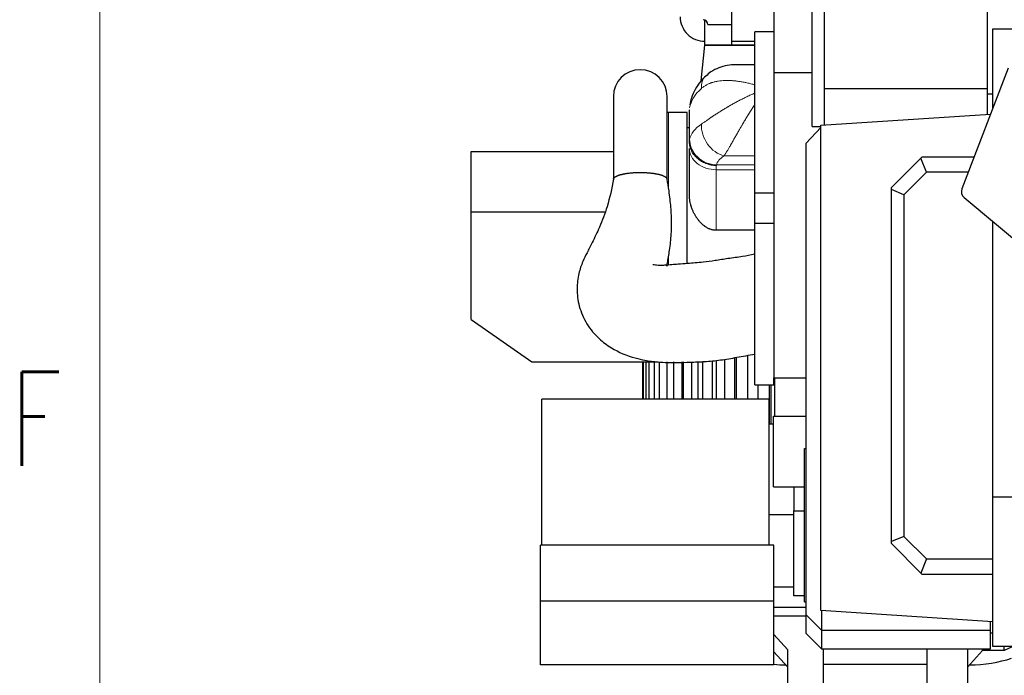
# Model space of a CAD drawing. Header units: inches. Extents: x 0 to 20790, y -12 to 14700.
# Tile 3 of 256: x 71 to 1353, y 4368 to 5222. Entities that reach past the tile are written whole.
import ezdxf

# ---------------------------------------------------------------- set-up
doc = ezdxf.new("R2010")
doc.units = ezdxf.units.IN
doc.layers.add('1', color=7, linetype='Continuous', true_color=0xffffff)
doc.layers.add('210', color=7, linetype='Continuous', true_color=0xffffff)
doc.styles.add('latin_extended', font='simplex.shx')

msp = doc.modelspace()

# ---------------------------------------------------------------- linework, layer by layer
at = {"layer": '1', "color": 2, "linetype": 'Continuous', "lineweight": 25}
for p, q in [((1102.558, 5082.655), (1102.558, 5347.655)), ((1052.558, 5323.248), (1052.558, 5152.964)), ((1118.558, 5132.339), (1118.558, 5297.9)), ((1330.558, 5125.155), (1330.558, 5305.155)), ((997.958, 5193.745), (997.958, 5256.897)), ((962.858, 5188.792), (962.858, 5221.216)), ((966.758, 5215.592), (997.958, 5215.592)), ((1052.558, 5206.155), (1027.558, 5206.155)), ((1052.558, 5206.155), (1027.558, 5206.155)), ((1027.558, 4996.155), (1027.558, 5206.155)), ((1027.558, 4996.155), (1027.558, 5206.155)), ((1337.558, 5106.827), (1337.558, 5210.155)), ((1337.558, 5210.155), (1362.558, 5210.155)), ((997.958, 5193.745), (1027.559, 5193.745)), ((997.958, 5188.792), (997.958, 5193.745)), ((958.096, 5142.413), (962.858, 5188.792)), ((962.858, 5188.792), (997.958, 5188.792)), ((1027.556, 5188.792), (962.858, 5188.792)), ((997.958, 5188.792), (1027.559, 5188.792)), ((1027.558, 5163.155), (1003.207, 5163.155)), ((1027.558, 5163.155), (1003.207, 5163.155)), ((1357.443, 5158.92), (1297.327, 5001.447)), ((1052.558, 5152.964), (1052.558, 4755.155)), ((1052.558, 5152.964), (1102.557, 5152.964)), ((1118.558, 5084.644), (1118.558, 5132.339)), ((1118.558, 5132.339), (1330.558, 5132.339)), ((843.562, 5121.69), (843.562, 5014.682)), ((843.562, 5121.69), (843.562, 5014.682)), ((913.562, 5014.365), (913.562, 5121.69)), ((913.562, 5015.549), (913.562, 5121.69)), ((1330.558, 5098.69), (1330.558, 5125.155)), ((1330.558, 5125.155), (1337.559, 5125.155)), ((942.558, 5064.083), (942.558, 5104.34)), ((942.558, 5064.083), (942.558, 5104.34)), ((939.558, 5101.155), (915.558, 5101.155)), ((939.558, 5101.155), (915.558, 5101.155)), ((939.558, 4903.959), (939.558, 5101.155)), ((939.558, 4903.959), (939.558, 5101.155)), ((1113.558, 5084.312), (1334.548, 5098.956)), ((942.559, 5081.155), (939.558, 5081.155)), ((942.559, 5081.155), (939.558, 5081.155)), ((1113.558, 5081.408), (1094.558, 5061.033)), ((1102.558, 5082.655), (1113.558, 5082.655)), ((1113.558, 4452.155), (1113.558, 5084.312)), ((942.558, 4993.509), (942.558, 5054.217)), ((942.558, 4993.509), (942.558, 5054.217)), ((1094.558, 4446.317), (1094.558, 5061.033)), ((658.558, 4971.417), (658.558, 5050.255)), ((658.558, 5050.255), (843.56, 5050.255)), ((1205.494, 5003.243), (1243.749, 5041.498)), ((1243.749, 5041.498), (1245.494, 5043.243)), ((1251.31, 5023.243), (1243.749, 5041.498)), ((1245.494, 5043.243), (1313.282, 5043.243)), ((1251.31, 5023.243), (1221.817, 4993.751)), ((1305.648, 5023.243), (1251.31, 5023.243)), ((1205.494, 5000.512), (1205.494, 5003.243)), ((1205.494, 4541.936), (1205.494, 5000.512)), ((1221.817, 4993.751), (1205.494, 5000.512)), ((1027.558, 4996.155), (1052.558, 4996.155)), ((1027.558, 4996.155), (1052.558, 4996.155)), ((1027.558, 4956.156), (1027.558, 4996.154)), ((1027.558, 4956.156), (1027.558, 4996.154)), ((1221.817, 4993.751), (1221.817, 4548.697)), ((1300.241, 4990.22), (1411.901, 4896.526)), ((658.558, 4831.255), (658.558, 4971.417)), ((658.558, 4971.417), (832.809, 4971.417)), ((1052.558, 4956.156), (1027.558, 4956.156)), ((1052.558, 4956.156), (1027.558, 4956.156)), ((1027.558, 4746.156), (1027.558, 4956.156)), ((1027.558, 4746.156), (1027.558, 4956.156)), ((1337.558, 4600.155), (1337.558, 4958.902)), ((1027.558, 4947.426), (977.558, 4947.426)), ((1027.558, 4947.426), (977.558, 4947.426)), ((658.558, 4831.255), (737.558, 4776.255)), ((1001.766, 4727.659), (1001.766, 4781.585)), ((1003.405, 4781.853), (1003.405, 4727.659)), ((1018.056, 4784.46), (1018.056, 4727.659)), ((737.558, 4776.255), (899.445, 4776.255)), ((881.417, 4776.256), (881.417, 4727.659)), ((882.746, 4727.659), (882.746, 4776.256)), ((886, 4776.256), (886, 4727.659)), ((890.197, 4727.659), (890.197, 4776.256)), ((896.721, 4776.256), (896.721, 4727.659)), ((903.603, 4727.659), (903.603, 4776.256)), ((913.112, 4776.256), (913.112, 4727.659)), ((922.379, 4727.659), (922.379, 4776.256)), ((932.872, 4776.256), (932.872, 4727.659)), ((934.457, 4776.256), (934.457, 4727.659)), ((945.703, 4727.659), (945.703, 4776.256)), ((953.544, 4776.256), (953.544, 4727.659)), ((957.793, 4776.255), (959.558, 4776.255)), ((959.823, 4776.346), (959.823, 4727.659)), ((972.557, 4727.659), (972.557, 4777.468)), ((977.403, 4777.947), (977.403, 4727.659)), ((988.101, 4779.337), (988.101, 4727.659)), ((1027.558, 4746.156), (1052.558, 4746.156)), ((1027.558, 4746.156), (1052.558, 4746.156)), ((1032.055, 4727.659), (1032.055, 4746.16)), ((1046.722, 4695.158), (1046.722, 4746.16)), ((1048.377, 4746.16), (1048.377, 4695.158)), ((1052.558, 4746.156), (1052.558, 4755.158)), ((1052.558, 4746.156), (1052.558, 4755.158)), ((1052.558, 4755.155), (1094.562, 4755.155)), ((1054.003, 4705.155), (1054.003, 4755.155)), ((750.558, 4537.155), (750.558, 4727.655)), ((1046.558, 4727.655), (750.558, 4727.655)), ((1046.558, 4537.155), (1046.558, 4727.655)), ((1051.858, 4705.155), (1054.005, 4705.155)), ((1051.858, 4613.155), (1051.858, 4705.155)), ((1054.003, 4705.155), (1094.561, 4705.155)), ((1046.557, 4695.155), (1051.858, 4695.155)), ((1092.338, 4663.327), (1094.338, 4663.327)), ((1092.338, 4463.327), (1092.338, 4663.327)), ((1094.558, 4663.327), (1094.338, 4663.327)), ((1094.338, 4663.327), (1094.338, 4562.327)), ((1051.858, 4613.155), (1092.341, 4613.155)), ((1078.558, 4613.155), (1078.558, 4582.155)), ((1337.558, 4405.155), (1337.558, 4600.155)), ((1337.558, 4600.155), (1362.558, 4600.155)), ((1046.557, 4577.155), (1078.558, 4577.155)), ((1078.558, 4471.155), (1078.558, 4582.155)), ((1078.558, 4582.155), (1092.338, 4582.155)), ((1094.338, 4562.327), (1094.558, 4562.327)), ((1221.817, 4548.697), (1205.494, 4541.936)), ((1205.494, 4539.205), (1205.494, 4541.936)), ((1243.749, 4500.95), (1205.494, 4539.205)), ((1221.817, 4548.697), (1251.31, 4519.205)), ((748.558, 4464.327), (748.558, 4537.155)), ((1052.558, 4537.155), (748.558, 4537.155)), ((1052.558, 4464.327), (1052.558, 4537.155)), ((1251.31, 4519.205), (1243.749, 4500.95)), ((1251.31, 4519.205), (1337.558, 4519.205)), ((1245.494, 4499.205), (1243.749, 4500.95)), ((1337.558, 4499.205), (1245.494, 4499.205)), ((1052.559, 4482.91), (1078.558, 4482.91)), ((748.558, 4381.155), (748.558, 4464.327)), ((1052.558, 4464.327), (748.558, 4464.327)), ((1052.558, 4381.155), (1052.558, 4464.327)), ((1092.338, 4471.155), (1078.558, 4471.155)), ((1092.338, 4463.327), (1094.56, 4463.327)), ((1052.559, 4456.607), (1094.562, 4456.607)), ((1337.558, 4437.312), (1113.558, 4452.155)), ((1114.558, 4452.09), (1114.558, 4426.317)), ((1094.562, 4444.56), (1052.559, 4444.56)), ((1094.558, 4422.317), (1094.558, 4446.317)), ((1114.558, 4426.317), (1094.558, 4446.317)), ((1334.558, 4426.317), (1334.558, 4437.512)), ((1114.558, 4426.317), (1114.558, 4402.317)), ((1114.558, 4426.317), (1334.558, 4426.317)), ((1334.558, 4402.317), (1334.558, 4426.317)), ((1337.559, 4422.672), (1334.559, 4422.672)), ((1070.558, 4400.672), (1052.558, 4420.698)), ((1114.558, 4402.317), (1094.558, 4422.317)), ((1070.558, 4378.155), (1052.558, 4398.181)), ((1070.558, 4347.672), (1070.558, 4400.672)), ((1114.558, 4402.317), (1334.558, 4402.317)), ((1116.558, 4402.318), (1116.558, 4381.699)), ((1251.558, 4402.318), (1251.558, 4381.699)), ((1306.038, 4402.318), (1304.558, 4400.672)), ((1304.558, 4400.672), (1304.558, 4347.672)), ((1324.333, 4400.155), (1304.558, 4378.155)), ((1324.333, 4400.155), (1324.333, 4402.317)), ((1352.558, 4400.155), (1324.333, 4400.155)), ((1362.558, 4405.155), (1337.558, 4405.155)), ((1352.558, 4400.155), (1352.558, 4405.155)), ((1362.058, 4404.321), (1352.558, 4400.155)), ((1052.558, 4381.155), (748.558, 4381.155)), ((1116.558, 4381.699), (1116.558, 4357.113)), ((1251.558, 4381.699), (1116.558, 4381.699)), ((1251.558, 4381.699), (1251.558, 4357.113))]:
    msp.add_line(p, q, dxfattribs=at)
at = {"layer": '1', "color": 110, "linetype": 'Continuous', "lineweight": 13}
for p, q in [((915.558, 5002.152), (915.558, 5101.155)), ((915.558, 5002.152), (915.558, 5101.155)), ((1027.558, 5044.322), (987.69, 5044.322)), ((1027.558, 5044.322), (987.69, 5044.322)), ((977.558, 5031.992), (977.558, 5026.45)), ((977.558, 5031.992), (977.558, 5026.45)), ((977.558, 5026.45), (977.558, 4947.426)), ((1027.558, 5026.45), (977.558, 5026.45)), ((977.558, 5026.45), (977.558, 4947.426)), ((1027.558, 5026.45), (977.558, 5026.45)), ((977.739, 5032.616), (1027.558, 5032.616)), ((977.739, 5032.616), (1027.558, 5032.616)), ((915.558, 4901.949), (915.558, 4914.01)), ((915.558, 4901.949), (915.558, 4914.01))]:
    msp.add_line(p, q, dxfattribs=at)
at = {"layer": '1', "color": 2, "linetype": 'Continuous', "lineweight": 25}
for centre, radius, start, end in [((962.498, 5225.788), 32, 180, 270.644591), ((959.79, 5214.925), 7, 5.472603, 84.522693), ((878.562, 5121.69), 35, 0, 180), ((878.562, 5121.69), 35, 0, 180), ((915.558, 5061.155), 40, 90, 92.860859), ((915.558, 5061.155), 40, 90, 92.860859), ((1306.669, 4997.88), 10, 159.105346, 230)]:
    msp.add_arc(centre, radius, start, end, dxfattribs=at)
at = {"layer": '1', "color": 110, "linetype": 'Continuous', "lineweight": 13}
for centre, major_axis, ratio, start_param, end_param in [((987.69, 5122.875), (23.92, -25.551), 0.67924004, 3.14187941, 3.82969876), ((987.69, 5122.875), (23.92, -25.551), 0.67924004, 3.14187941, 3.82969876), ((1042.473, 5101.962), (-100, 0), 0.56357395, 5.71488967, 6.19264775), ((1042.473, 5101.962), (-100, 0), 0.56357395, 5.71488967, 6.19264775), ((1042.473, 5062.335), (-100, 0), 0.43642521, 5.71488828, 6.19264671), ((1042.473, 5062.335), (-100, 0), 0.43642521, 5.71488828, 6.19264671), ((987.69, 5076.405), (18.653, -29.615), 0.77399686, 3.96888857, 5.6001196), ((987.69, 5076.405), (18.653, -29.615), 0.77399686, 3.96888857, 5.6001196), ((977.739, 5064.699), (34.141, -7.707), 0.91295916, 3.33468226, 4.91562536), ((977.739, 5064.699), (34.141, -7.707), 0.91295916, 3.33468226, 4.91562536), ((977.558, 5054.217), (-35, 0), 0.79335334, 0, 1.57079633), ((977.558, 5054.217), (-35, 0), 0.79335334, 0, 1.57079633), ((1042.473, 5030.252), (-65, 0), 0.40219324, 5.71488828, 6.19264671), ((1042.473, 5030.252), (-65, 0), 0.40219324, 5.71488828, 6.19264671)]:
    msp.add_ellipse(centre, major_axis=major_axis, ratio=ratio, start_param=start_param, end_param=end_param, dxfattribs=at)
at = {"layer": '1', "color": 2, "linetype": 'Continuous', "lineweight": 25}
for centre, start_param, end_param in [((1302.558, 4436.103), 1.61350235, 2.14236984), ((1072.558, 4436.103), 1.3879949, 1.52818848)]:
    msp.add_ellipse(centre, major_axis=(-110, 0), ratio=0.5, start_param=start_param, end_param=end_param, dxfattribs=at)
for points, knots in [([(1003.166, 5163.128), (999.336, 5163.194), (991.803, 5162.588), (980.688, 5159.522), (971.189, 5154.693), (966.037, 5150.373), (963.936, 5148.278)], [0, 0, 0, 0, 0.26971742, 0.53752994, 0.80001508, 1, 1, 1, 1]), ([(1003.166, 5163.128), (999.336, 5163.194), (991.803, 5162.588), (980.688, 5159.522), (971.189, 5154.693), (966.037, 5150.373), (963.936, 5148.278)], [0, 0, 0, 0, 0.26971742, 0.53752994, 0.80001508, 1, 1, 1, 1]), ([(963.77, 5148.426), (961.451, 5146.267), (956.369, 5140.874), (949.815, 5131.376), (945.236, 5120.8), (943.614, 5113.811), (943.136, 5110.73)], [0, 0, 0, 0, 0.2138803, 0.50603383, 0.78791713, 1, 1, 1, 1]), ([(963.77, 5148.426), (961.451, 5146.267), (956.369, 5140.874), (949.815, 5131.376), (945.236, 5120.8), (943.614, 5113.811), (943.136, 5110.73)], [0, 0, 0, 0, 0.2138803, 0.50603383, 0.78791713, 1, 1, 1, 1]), ([(977.558, 5031.992), (977.523, 5031.993), (977.487, 5031.993), (977.443, 5031.994), (977.434, 5031.994), (977.416, 5031.994), (977.389, 5031.995), (977.289, 5031.996), (977.055, 5032.001), (976.55, 5032.015), (976.119, 5032.034), (975.257, 5032.081), (974.111, 5032.17), (972.401, 5032.379), (971.268, 5032.569), (970.42, 5032.731), (970.138, 5032.788), (969.574, 5032.908), (969.294, 5032.972), (968.457, 5033.17), (967.904, 5033.315), (966.263, 5033.783), (964.117, 5034.5), (962.055, 5035.402), (960.541, 5036.148), (959.917, 5036.474), (959.301, 5036.819), (959.055, 5036.958), (958.933, 5037.028), (958.567, 5037.241), (958.326, 5037.386), (957.609, 5037.826), (956.673, 5038.432), (955.774, 5039.076), (954.453, 5040.07), (953.609, 5040.77), (952.399, 5041.875), (951.611, 5042.631), (950.861, 5043.425), (950.403, 5043.933), (950.313, 5044.035), (950.132, 5044.241), (949.864, 5044.55), (949.603, 5044.864), (949.09, 5045.495), (948.76, 5045.921), (947.809, 5047.22), (947.224, 5048.109), (946.418, 5049.48), (945.906, 5050.406), (945.21, 5051.83), (944.796, 5052.805), (944.554, 5053.421), (944.506, 5053.545), (944.412, 5053.793), (944.274, 5054.165), (944.144, 5054.538), (943.894, 5055.286), (943.589, 5056.287), (943.34, 5057.296), (943.007, 5058.815), (942.84, 5059.836), (942.671, 5061.38), (942.587, 5062.413), (942.558, 5063.454), (942.558, 5063.977)], [0, 0, 0, 0, 0.00195312, 0.00195312, 0.00244141, 0.00244141, 0.00292969, 0.00390625, 0.0078125, 0.015625, 0.03125, 0.03125, 0.0625, 0.09375, 0.125, 0.125, 0.140625, 0.140625, 0.15625, 0.15625, 0.1875, 0.1875, 0.25, 0.3125, 0.3125, 0.34375, 0.3515625, 0.3515625, 0.359375, 0.359375, 0.375, 0.375, 0.40625, 0.4375, 0.4375, 0.5, 0.5, 0.53125, 0.5625, 0.5625, 0.5703125, 0.5703125, 0.578125, 0.59375, 0.59375, 0.625, 0.625, 0.6875, 0.6875, 0.71875, 0.75, 0.78125, 0.78125, 0.7890625, 0.7890625, 0.796875, 0.8125, 0.8125, 0.84375, 0.875, 0.875, 0.9375, 0.9375, 0.96875, 1, 1, 1, 1]), ([(977.558, 5031.992), (977.523, 5031.993), (977.487, 5031.993), (977.443, 5031.994), (977.434, 5031.994), (977.416, 5031.994), (977.389, 5031.995), (977.289, 5031.996), (977.055, 5032.001), (976.55, 5032.015), (976.119, 5032.034), (975.257, 5032.081), (974.111, 5032.17), (972.401, 5032.379), (971.268, 5032.569), (970.42, 5032.731), (970.138, 5032.788), (969.574, 5032.908), (969.294, 5032.972), (968.457, 5033.17), (967.904, 5033.315), (966.263, 5033.783), (964.117, 5034.5), (962.055, 5035.402), (960.541, 5036.148), (959.917, 5036.474), (959.301, 5036.819), (959.055, 5036.958), (958.933, 5037.028), (958.567, 5037.241), (958.326, 5037.386), (957.609, 5037.826), (956.673, 5038.432), (955.774, 5039.076), (954.453, 5040.07), (953.609, 5040.77), (952.399, 5041.875), (951.611, 5042.631), (950.861, 5043.425), (950.403, 5043.933), (950.313, 5044.035), (950.132, 5044.241), (949.864, 5044.55), (949.603, 5044.864), (949.09, 5045.495), (948.76, 5045.921), (947.809, 5047.22), (947.224, 5048.109), (946.418, 5049.48), (945.906, 5050.406), (945.21, 5051.83), (944.796, 5052.805), (944.554, 5053.421), (944.506, 5053.545), (944.412, 5053.793), (944.274, 5054.165), (944.144, 5054.538), (943.894, 5055.286), (943.589, 5056.287), (943.34, 5057.296), (943.007, 5058.815), (942.84, 5059.836), (942.671, 5061.38), (942.587, 5062.413), (942.558, 5063.454), (942.558, 5063.977)], [0, 0, 0, 0, 0.00195312, 0.00195312, 0.00244141, 0.00244141, 0.00292969, 0.00390625, 0.0078125, 0.015625, 0.03125, 0.03125, 0.0625, 0.09375, 0.125, 0.125, 0.140625, 0.140625, 0.15625, 0.15625, 0.1875, 0.1875, 0.25, 0.3125, 0.3125, 0.34375, 0.3515625, 0.3515625, 0.359375, 0.359375, 0.375, 0.375, 0.40625, 0.4375, 0.4375, 0.5, 0.5, 0.53125, 0.5625, 0.5625, 0.5703125, 0.5703125, 0.578125, 0.59375, 0.59375, 0.625, 0.625, 0.6875, 0.6875, 0.71875, 0.75, 0.78125, 0.78125, 0.7890625, 0.7890625, 0.796875, 0.8125, 0.8125, 0.84375, 0.875, 0.875, 0.9375, 0.9375, 0.96875, 1, 1, 1, 1]), ([(843.58, 5014.139), (841.671, 5001.828), (836.873, 4980.663), (826.357, 4952.782), (817.079, 4933.597), (809.646, 4918.65), (802.956, 4905.867), (797.949, 4890.372), (795.546, 4870.402), (798.282, 4847.86), (807.965, 4825.175), (823.237, 4806.773), (844.376, 4791.091), (865.148, 4782.502), (886.071, 4777.697), (903.918, 4775.392), (923.759, 4775.015), (943.874, 4775.619), (963.145, 4776.306), (983.459, 4778.272), (1005.033, 4782.151), (1019.853, 4784.719), (1027.558, 4786.156)], [0, 0, 0, 0, 0.08256243, 0.14660283, 0.19949433, 0.2347411, 0.26484047, 0.30469725, 0.3523634, 0.40653314, 0.4660815, 0.52373062, 0.56952866, 0.6476475, 0.67707874, 0.71623982, 0.76838858, 0.80848788, 0.85045428, 0.89708504, 0.94624161, 1, 1, 1, 1]), ([(843.58, 5014.139), (841.671, 5001.828), (836.873, 4980.663), (826.357, 4952.782), (817.079, 4933.597), (809.646, 4918.65), (802.956, 4905.867), (797.949, 4890.372), (795.546, 4870.402), (798.282, 4847.86), (807.965, 4825.175), (823.237, 4806.773), (844.376, 4791.091), (865.148, 4782.502), (886.071, 4777.697), (903.918, 4775.392), (923.759, 4775.015), (943.874, 4775.619), (963.145, 4776.306), (983.459, 4778.272), (1005.033, 4782.151), (1019.853, 4784.719), (1027.558, 4786.156)], [0, 0, 0, 0, 0.08256243, 0.14660283, 0.19949433, 0.2347411, 0.26484047, 0.30469725, 0.3523634, 0.40653314, 0.4660815, 0.52373062, 0.56952866, 0.6476475, 0.67707874, 0.71623982, 0.76838858, 0.80848788, 0.85045428, 0.89708504, 0.94624161, 1, 1, 1, 1]), ([(843.574, 5014.103), (843.578, 5014.132), (843.597, 5014.263), (843.663, 5014.556), (843.831, 5014.981), (844.122, 5015.462), (844.514, 5015.938), (845.004, 5016.408), (845.593, 5016.872), (846.276, 5017.327), (847.051, 5017.77), (847.917, 5018.202), (848.873, 5018.622), (849.782, 5018.976), (850.605, 5019.269), (851.315, 5019.504), (852.052, 5019.733), (852.818, 5019.956), (853.612, 5020.171), (854.304, 5020.347), (854.878, 5020.485), (855.324, 5020.59), (855.776, 5020.692), (856.234, 5020.792), (856.698, 5020.889), (857.167, 5020.985), (857.643, 5021.078), (858.124, 5021.169), (858.61, 5021.258), (859.487, 5021.413), (860.781, 5021.623), (862.528, 5021.873), (864.329, 5022.096), (866.176, 5022.292), (868.062, 5022.461), (869.979, 5022.602), (871.925, 5022.714), (873.894, 5022.797), (875.88, 5022.851), (877.875, 5022.876), (879.87, 5022.871), (881.859, 5022.838), (883.836, 5022.774), (885.799, 5022.682), (887.75, 5022.56), (889.679, 5022.409), (891.577, 5022.228), (893.039, 5022.064), (894.09, 5021.933), (894.751, 5021.846), (895.405, 5021.755), (896.05, 5021.661), (896.687, 5021.564), (897.315, 5021.463), (897.936, 5021.359), (898.549, 5021.251), (899.555, 5021.065), (900.921, 5020.791), (902.587, 5020.409), (904.155, 5020.001), (905.621, 5019.568), (906.978, 5019.112), (908.219, 5018.634), (909.342, 5018.137), (910.34, 5017.622), (911.21, 5017.093), (911.948, 5016.55), (912.552, 5015.995), (913.018, 5015.433), (913.346, 5014.863), (913.481, 5014.449), (913.521, 5014.226), (913.526, 5014.194)], [0, 0, 0, 0, 0.00311338, 0.01411778, 0.03170078, 0.04920763, 0.06668927, 0.08419686, 0.10178133, 0.11935459, 0.13685647, 0.15433782, 0.17184969, 0.18944284, 0.20021523, 0.21095529, 0.22167476, 0.23238543, 0.24309913, 0.25382767, 0.25944149, 0.26504181, 0.27063022, 0.27620831, 0.28177769, 0.28733997, 0.29289676, 0.2984497, 0.3040004, 0.30955049, 0.32810062, 0.34665324, 0.36526889, 0.38388066, 0.40243387, 0.42098907, 0.43953745, 0.45809226, 0.47671397, 0.49532357, 0.51387392, 0.53242534, 0.55097863, 0.56953213, 0.58814653, 0.60702687, 0.62582593, 0.64460676, 0.65152954, 0.6584396, 0.66534003, 0.6722339, 0.6791243, 0.68601434, 0.69290711, 0.69980571, 0.70671321, 0.72742754, 0.74810414, 0.76882693, 0.78954193, 0.8102184, 0.83094013, 0.85165762, 0.87233417, 0.89305356, 0.91377211, 0.93444887, 0.95516775, 0.97588282, 0.99655976, 1, 1, 1, 1]), ([(843.574, 5014.103), (843.578, 5014.132), (843.597, 5014.263), (843.663, 5014.556), (843.831, 5014.981), (844.122, 5015.462), (844.514, 5015.938), (845.004, 5016.408), (845.593, 5016.872), (846.276, 5017.327), (847.051, 5017.77), (847.917, 5018.202), (848.873, 5018.622), (849.782, 5018.976), (850.605, 5019.269), (851.315, 5019.504), (852.052, 5019.733), (852.818, 5019.956), (853.612, 5020.171), (854.304, 5020.347), (854.878, 5020.485), (855.324, 5020.59), (855.776, 5020.692), (856.234, 5020.792), (856.698, 5020.889), (857.167, 5020.985), (857.643, 5021.078), (858.124, 5021.169), (858.61, 5021.258), (859.487, 5021.413), (860.781, 5021.623), (862.528, 5021.873), (864.329, 5022.096), (866.176, 5022.292), (868.062, 5022.461), (869.979, 5022.602), (871.925, 5022.714), (873.894, 5022.797), (875.88, 5022.851), (877.875, 5022.876), (879.87, 5022.871), (881.859, 5022.838), (883.836, 5022.774), (885.799, 5022.682), (887.75, 5022.56), (889.679, 5022.409), (891.577, 5022.228), (893.039, 5022.064), (894.09, 5021.933), (894.751, 5021.846), (895.405, 5021.755), (896.05, 5021.661), (896.687, 5021.564), (897.315, 5021.463), (897.936, 5021.359), (898.549, 5021.251), (899.555, 5021.065), (900.921, 5020.791), (902.587, 5020.409), (904.155, 5020.001), (905.621, 5019.568), (906.978, 5019.112), (908.219, 5018.634), (909.342, 5018.137), (910.34, 5017.622), (911.21, 5017.093), (911.948, 5016.55), (912.552, 5015.995), (913.018, 5015.433), (913.346, 5014.863), (913.481, 5014.449), (913.521, 5014.226), (913.526, 5014.194)], [0, 0, 0, 0, 0.00311338, 0.01411778, 0.03170078, 0.04920763, 0.06668927, 0.08419686, 0.10178133, 0.11935459, 0.13685647, 0.15433782, 0.17184969, 0.18944284, 0.20021523, 0.21095529, 0.22167476, 0.23238543, 0.24309913, 0.25382767, 0.25944149, 0.26504181, 0.27063022, 0.27620831, 0.28177769, 0.28733997, 0.29289676, 0.2984497, 0.3040004, 0.30955049, 0.32810062, 0.34665324, 0.36526889, 0.38388066, 0.40243387, 0.42098907, 0.43953745, 0.45809226, 0.47671397, 0.49532357, 0.51387392, 0.53242534, 0.55097863, 0.56953213, 0.58814653, 0.60702687, 0.62582593, 0.64460676, 0.65152954, 0.6584396, 0.66534003, 0.6722339, 0.6791243, 0.68601434, 0.69290711, 0.69980571, 0.70671321, 0.72742754, 0.74810414, 0.76882693, 0.78954193, 0.8102184, 0.83094013, 0.85165762, 0.87233417, 0.89305356, 0.91377211, 0.93444887, 0.95516775, 0.97588282, 0.99655976, 1, 1, 1, 1]), ([(913.183, 4900.794), (913.559, 4902.726), (914.988, 4910.407), (917.375, 4924.859), (919.196, 4941.782), (919.519, 4956.466), (919.219, 4967.193), (918.5, 4977.592), (917.414, 4988.159), (915.935, 5000.41), (914.468, 5009.217), (913.511, 5014.279)], [0, 0, 0, 0, 0.05553872, 0.21868234, 0.41138787, 0.5074915, 0.59916056, 0.68652463, 0.7733456, 0.86939113, 1, 1, 1, 1]), ([(913.614, 4903.045), (913.839, 4904.236), (915.113, 4911.162), (917.375, 4924.859), (919.196, 4941.782), (919.519, 4956.466), (919.219, 4967.193), (918.5, 4977.592), (917.414, 4988.159), (915.935, 5000.41), (914.468, 5009.217), (913.511, 5014.279)], [0, 0, 0, 0, 0.03478813, 0.20151615, 0.39845558, 0.49667069, 0.59035379, 0.67963732, 0.76836582, 0.86652155, 1, 1, 1, 1]), ([(977.558, 4947.426), (976.887, 4947.426), (976.223, 4947.457), (974.908, 4947.577), (974.256, 4947.667), (972.966, 4947.903), (972.327, 4948.048), (971.06, 4948.392), (970.432, 4948.591), (969.499, 4948.928), (969.19, 4949.046), (968.804, 4949.203), (968.727, 4949.234), (968.574, 4949.298), (968.344, 4949.395), (968.117, 4949.495), (967.362, 4949.834), (966.771, 4950.126), (965.613, 4950.748), (965.046, 4951.078), (963.932, 4951.772), (963.386, 4952.136), (962.582, 4952.707), (962.316, 4952.901), (961.921, 4953.198), (961.79, 4953.298), (961.529, 4953.501), (961.399, 4953.603), (960.753, 4954.117), (960.249, 4954.541), (959.266, 4955.41), (958.787, 4955.856), (957.85, 4956.767), (957.393, 4957.233), (956.5, 4958.184), (956.064, 4958.669), (955.211, 4959.657), (954.794, 4960.16), (953.98, 4961.184), (953.184, 4962.225), (952.425, 4963.301), (951.869, 4964.121), (951.686, 4964.397), (951.324, 4964.952), (951.146, 4965.23), (950.62, 4966.071), (950.28, 4966.636), (949.621, 4967.778), (948.983, 4968.929), (948.086, 4970.686), (947.251, 4972.474), (946.477, 4974.291), (945.764, 4976.139), (945.33, 4977.391), (945.073, 4978.181), (945.022, 4978.339), (944.922, 4978.656), (944.872, 4978.815), (944.726, 4979.291), (944.632, 4979.609), (944.358, 4980.564), (944.188, 4981.202), (943.713, 4983.121), (943.445, 4984.405), (943.119, 4986.34), (942.927, 4987.633), (942.787, 4988.932), (942.674, 4990.234), (942.631, 4990.887), (942.573, 4992.195), (942.558, 4992.851), (942.558, 4993.509)], [0, 0, 0, 0, 0.03125, 0.03125, 0.0625, 0.0625, 0.09375, 0.09375, 0.125, 0.125, 0.140625, 0.140625, 0.14453125, 0.14453125, 0.1484375, 0.15625, 0.15625, 0.1875, 0.1875, 0.21875, 0.21875, 0.25, 0.25, 0.265625, 0.265625, 0.2734375, 0.2734375, 0.28125, 0.28125, 0.3125, 0.3125, 0.34375, 0.34375, 0.375, 0.375, 0.40625, 0.40625, 0.4375, 0.4375, 0.46875, 0.5, 0.5, 0.515625, 0.515625, 0.53125, 0.53125, 0.5625, 0.5625, 0.59375, 0.625, 0.65625, 0.6875, 0.71875, 0.75, 0.75, 0.7578125, 0.7578125, 0.765625, 0.765625, 0.78125, 0.78125, 0.8125, 0.8125, 0.875, 0.875, 0.90625, 0.9375, 0.9375, 0.96875, 0.96875, 1, 1, 1, 1]), ([(977.558, 4947.426), (976.887, 4947.426), (976.223, 4947.457), (974.908, 4947.577), (974.256, 4947.667), (972.966, 4947.903), (972.327, 4948.048), (971.06, 4948.392), (970.432, 4948.591), (969.499, 4948.928), (969.19, 4949.046), (968.804, 4949.203), (968.727, 4949.234), (968.574, 4949.298), (968.344, 4949.395), (968.117, 4949.495), (967.362, 4949.834), (966.771, 4950.126), (965.613, 4950.748), (965.046, 4951.078), (963.932, 4951.772), (963.386, 4952.136), (962.582, 4952.707), (962.316, 4952.901), (961.921, 4953.198), (961.79, 4953.298), (961.529, 4953.501), (961.399, 4953.603), (960.753, 4954.117), (960.249, 4954.541), (959.266, 4955.41), (958.787, 4955.856), (957.85, 4956.767), (957.393, 4957.233), (956.5, 4958.184), (956.064, 4958.669), (955.211, 4959.657), (954.794, 4960.16), (953.98, 4961.184), (953.184, 4962.225), (952.425, 4963.301), (951.869, 4964.121), (951.686, 4964.397), (951.324, 4964.952), (951.146, 4965.23), (950.62, 4966.071), (950.28, 4966.636), (949.621, 4967.778), (948.983, 4968.929), (948.086, 4970.686), (947.251, 4972.474), (946.477, 4974.291), (945.764, 4976.139), (945.33, 4977.391), (945.073, 4978.181), (945.022, 4978.339), (944.922, 4978.656), (944.872, 4978.815), (944.726, 4979.291), (944.632, 4979.609), (944.358, 4980.564), (944.188, 4981.202), (943.713, 4983.121), (943.445, 4984.405), (943.119, 4986.34), (942.927, 4987.633), (942.787, 4988.932), (942.674, 4990.234), (942.631, 4990.887), (942.573, 4992.195), (942.558, 4992.851), (942.558, 4993.509)], [0, 0, 0, 0, 0.03125, 0.03125, 0.0625, 0.0625, 0.09375, 0.09375, 0.125, 0.125, 0.140625, 0.140625, 0.14453125, 0.14453125, 0.1484375, 0.15625, 0.15625, 0.1875, 0.1875, 0.21875, 0.21875, 0.25, 0.25, 0.265625, 0.265625, 0.2734375, 0.2734375, 0.28125, 0.28125, 0.3125, 0.3125, 0.34375, 0.34375, 0.375, 0.375, 0.40625, 0.40625, 0.4375, 0.4375, 0.46875, 0.5, 0.5, 0.515625, 0.515625, 0.53125, 0.53125, 0.5625, 0.5625, 0.59375, 0.625, 0.65625, 0.6875, 0.71875, 0.75, 0.75, 0.7578125, 0.7578125, 0.765625, 0.765625, 0.78125, 0.78125, 0.8125, 0.8125, 0.875, 0.875, 0.90625, 0.9375, 0.9375, 0.96875, 0.96875, 1, 1, 1, 1]), ([(1027.558, 4916.156), (1022.306, 4915.122), (1010.678, 4912.961), (993.495, 4910.767), (976.41, 4907.929), (958.932, 4905.435), (942.808, 4904.416), (929.27, 4903.334), (919.334, 4902.479), (911.321, 4901.816), (904.6, 4901.596), (900.078, 4901.827), (897.03, 4902.317), (895.348, 4902.464), (894.859, 4902.258), (894.793, 4902.269), (894.796, 4902.269)], [0, 0, 0, 0, 0.11561373, 0.25631173, 0.3801293, 0.49430619, 0.63987917, 0.72575094, 0.78497063, 0.85317497, 0.89729847, 0.93373019, 0.96327053, 0.98086997, 0.99339658, 1, 1, 1, 1]), ([(1027.558, 4916.156), (1022.306, 4915.122), (1010.678, 4912.961), (993.495, 4910.767), (976.41, 4907.929), (958.932, 4905.435), (942.808, 4904.416), (929.27, 4903.334), (919.334, 4902.479), (911.321, 4901.816), (904.6, 4901.596), (900.078, 4901.827), (897.03, 4902.317), (895.348, 4902.464), (894.859, 4902.258), (894.793, 4902.269), (894.796, 4902.269)], [0, 0, 0, 0, 0.11561373, 0.25631173, 0.3801293, 0.49430619, 0.63987917, 0.72575094, 0.78497063, 0.85317497, 0.89729847, 0.93373019, 0.96327053, 0.98086997, 0.99339658, 1, 1, 1, 1])]:
    msp.add_open_spline(points, degree=3, knots=knots, dxfattribs=at)
at = {"layer": '1', "color": 110, "linetype": 'Continuous', "lineweight": 13}
for points, knots in [([(1027.558, 5137.026), (1025.86, 5137.501), (1024.168, 5137.951), (1020.796, 5138.797), (1019.123, 5139.192), (1015.802, 5139.921), (1014.154, 5140.256), (1010.883, 5140.865), (1009.26, 5141.139), (1006.037, 5141.622), (1004.438, 5141.832), (1001.262, 5142.184), (999.686, 5142.327), (996.558, 5142.54), (995.005, 5142.611), (993.079, 5142.652), (992.695, 5142.658), (991.927, 5142.664), (991.544, 5142.665), (990.398, 5142.66), (989.639, 5142.646), (987.383, 5142.575), (985.905, 5142.487), (982.996, 5142.225), (981.567, 5142.051), (978.758, 5141.612), (977.379, 5141.347), (974.671, 5140.719), (973.341, 5140.356), (971.875, 5139.887), (971.713, 5139.834), (971.388, 5139.727), (971.227, 5139.672), (970.744, 5139.506), (970.424, 5139.392), (969.472, 5139.04), (968.847, 5138.793), (967.001, 5138.011), (965.809, 5137.437), (964.078, 5136.491), (963.51, 5136.161), (962.394, 5135.472), (961.846, 5135.113), (960.768, 5134.363), (960.239, 5133.972), (959.201, 5133.158), (958.691, 5132.735), (958.191, 5132.293)], [0, 0, 0, 0, 0.0625, 0.0625, 0.125, 0.125, 0.1875, 0.1875, 0.25, 0.25, 0.3125, 0.3125, 0.375, 0.375, 0.4375, 0.4375, 0.453125, 0.453125, 0.46875, 0.46875, 0.5, 0.5, 0.5625, 0.5625, 0.625, 0.625, 0.6875, 0.6875, 0.75, 0.75, 0.7578125, 0.7578125, 0.765625, 0.765625, 0.78125, 0.78125, 0.8125, 0.8125, 0.875, 0.875, 0.90625, 0.90625, 0.9375, 0.9375, 0.96875, 0.96875, 1, 1, 1, 1]), ([(1027.558, 5137.026), (1025.86, 5137.501), (1024.168, 5137.951), (1020.796, 5138.797), (1019.123, 5139.192), (1015.802, 5139.921), (1014.154, 5140.256), (1010.883, 5140.865), (1009.26, 5141.139), (1006.037, 5141.622), (1004.438, 5141.832), (1001.262, 5142.184), (999.686, 5142.327), (996.558, 5142.54), (995.005, 5142.611), (993.079, 5142.652), (992.695, 5142.658), (991.927, 5142.664), (991.544, 5142.665), (990.398, 5142.66), (989.639, 5142.646), (987.383, 5142.575), (985.905, 5142.487), (982.996, 5142.225), (981.567, 5142.051), (978.758, 5141.612), (977.379, 5141.347), (974.671, 5140.719), (973.341, 5140.356), (971.875, 5139.887), (971.713, 5139.834), (971.388, 5139.727), (971.227, 5139.672), (970.744, 5139.506), (970.424, 5139.392), (969.472, 5139.04), (968.847, 5138.793), (967.001, 5138.011), (965.809, 5137.437), (964.078, 5136.491), (963.51, 5136.161), (962.394, 5135.472), (961.846, 5135.113), (960.768, 5134.363), (960.239, 5133.972), (959.201, 5133.158), (958.691, 5132.735), (958.191, 5132.293)], [0, 0, 0, 0, 0.0625, 0.0625, 0.125, 0.125, 0.1875, 0.1875, 0.25, 0.25, 0.3125, 0.3125, 0.375, 0.375, 0.4375, 0.4375, 0.453125, 0.453125, 0.46875, 0.46875, 0.5, 0.5, 0.5625, 0.5625, 0.625, 0.625, 0.6875, 0.6875, 0.75, 0.75, 0.7578125, 0.7578125, 0.765625, 0.765625, 0.78125, 0.78125, 0.8125, 0.8125, 0.875, 0.875, 0.90625, 0.90625, 0.9375, 0.9375, 0.96875, 0.96875, 1, 1, 1, 1]), ([(958.191, 5085.824), (958.691, 5086.165), (959.201, 5086.516), (960.24, 5087.233), (960.769, 5087.599), (961.846, 5088.346), (962.394, 5088.727), (963.51, 5089.501), (964.078, 5089.895), (965.809, 5091.094), (967.001, 5091.917), (968.847, 5093.181), (969.472, 5093.607), (970.424, 5094.253), (970.744, 5094.47), (971.227, 5094.796), (971.389, 5094.906), (971.713, 5095.124), (971.875, 5095.234), (973.342, 5096.22), (974.671, 5097.104), (977.379, 5098.885), (978.759, 5099.78), (981.567, 5101.579), (982.996, 5102.482), (985.905, 5104.292), (987.383, 5105.198), (989.639, 5106.559), (990.398, 5107.013), (991.544, 5107.693), (991.927, 5107.919), (992.695, 5108.371), (993.079, 5108.596), (995.005, 5109.72), (996.558, 5110.61), (999.687, 5112.372), (1001.262, 5113.243), (1004.438, 5114.966), (1006.037, 5115.817), (1009.26, 5117.497), (1010.883, 5118.327), (1014.154, 5119.963), (1015.802, 5120.769), (1019.123, 5122.356), (1020.796, 5123.137), (1024.168, 5124.672), (1025.86, 5125.422), (1027.558, 5126.153)], [0, 0, 0, 0, 0.03125, 0.03125, 0.0625, 0.0625, 0.09375, 0.09375, 0.125, 0.125, 0.1875, 0.1875, 0.21875, 0.21875, 0.234375, 0.234375, 0.2421875, 0.2421875, 0.25, 0.25, 0.3125, 0.3125, 0.375, 0.375, 0.4375, 0.4375, 0.5, 0.5, 0.53125, 0.53125, 0.546875, 0.546875, 0.5625, 0.5625, 0.625, 0.625, 0.6875, 0.6875, 0.75, 0.75, 0.8125, 0.8125, 0.875, 0.875, 0.9375, 0.9375, 1, 1, 1, 1]), ([(958.191, 5085.824), (958.691, 5086.165), (959.201, 5086.516), (960.24, 5087.233), (960.769, 5087.599), (961.846, 5088.346), (962.394, 5088.727), (963.51, 5089.501), (964.078, 5089.895), (965.809, 5091.094), (967.001, 5091.917), (968.847, 5093.181), (969.472, 5093.607), (970.424, 5094.253), (970.744, 5094.47), (971.227, 5094.796), (971.389, 5094.906), (971.713, 5095.124), (971.875, 5095.234), (973.342, 5096.22), (974.671, 5097.104), (977.379, 5098.885), (978.759, 5099.78), (981.567, 5101.579), (982.996, 5102.482), (985.905, 5104.292), (987.383, 5105.198), (989.639, 5106.559), (990.398, 5107.013), (991.544, 5107.693), (991.927, 5107.919), (992.695, 5108.371), (993.079, 5108.596), (995.005, 5109.72), (996.558, 5110.61), (999.687, 5112.372), (1001.262, 5113.243), (1004.438, 5114.966), (1006.037, 5115.817), (1009.26, 5117.497), (1010.883, 5118.327), (1014.154, 5119.963), (1015.802, 5120.769), (1019.123, 5122.356), (1020.796, 5123.137), (1024.168, 5124.672), (1025.86, 5125.422), (1027.558, 5126.153)], [0, 0, 0, 0, 0.03125, 0.03125, 0.0625, 0.0625, 0.09375, 0.09375, 0.125, 0.125, 0.1875, 0.1875, 0.21875, 0.21875, 0.234375, 0.234375, 0.2421875, 0.2421875, 0.25, 0.25, 0.3125, 0.3125, 0.375, 0.375, 0.4375, 0.4375, 0.5, 0.5, 0.53125, 0.53125, 0.546875, 0.546875, 0.5625, 0.5625, 0.625, 0.625, 0.6875, 0.6875, 0.75, 0.75, 0.8125, 0.8125, 0.875, 0.875, 0.9375, 0.9375, 1, 1, 1, 1]), ([(1027.558, 5111.148), (1026.506, 5109.559), (1025.467, 5107.966), (1023.411, 5104.773), (1022.395, 5103.173), (1020.383, 5099.967), (1019.387, 5098.361), (1017.414, 5095.145), (1016.437, 5093.534), (1014.499, 5090.311), (1013.539, 5088.697), (1012.109, 5086.276), (1011.635, 5085.469), (1011.044, 5084.459), (1010.926, 5084.258), (1010.69, 5083.854), (1010.337, 5083.25), (1009.87, 5082.446), (1009.521, 5081.845), (1009.289, 5081.445), (1009.173, 5081.245), (1008.826, 5080.646), (1008.596, 5080.249), (1007.91, 5079.06), (1007.458, 5078.274), (1006.115, 5075.933), (1005.239, 5074.396), (1003.522, 5071.375), (1002.681, 5069.889), (1001.033, 5066.972), (1000.226, 5065.541), (999.237, 5063.788), (999.04, 5063.439), (998.747, 5062.919), (998.649, 5062.746), (998.454, 5062.401), (997.969, 5061.542), (997.493, 5060.699), (996.929, 5059.704), (996.649, 5059.211), (996.372, 5058.723), (996.188, 5058.4), (996.097, 5058.239), (995.641, 5057.439), (995.284, 5056.813), (994.232, 5054.978), (993.557, 5053.811), (992.258, 5051.592), (991.633, 5050.54), (990.731, 5049.05), (990.141, 5048.086), (989.573, 5047.183), (989.017, 5046.311), (988.744, 5045.89), (988.209, 5045.082), (987.947, 5044.693), (987.69, 5044.322)], [0, 0, 0, 0, 0.0625, 0.0625, 0.125, 0.125, 0.1875, 0.1875, 0.25, 0.25, 0.3125, 0.3125, 0.34375, 0.34375, 0.3515625, 0.3515625, 0.359375, 0.375, 0.3828125, 0.3828125, 0.390625, 0.390625, 0.40625, 0.40625, 0.4375, 0.4375, 0.5, 0.5, 0.5625, 0.5625, 0.625, 0.625, 0.640625, 0.640625, 0.6484375, 0.6484375, 0.65625, 0.6875, 0.6875, 0.703125, 0.7109375, 0.7109375, 0.71875, 0.71875, 0.75, 0.75, 0.8125, 0.8125, 0.875, 0.875, 0.90625, 0.9375, 0.9375, 0.96875, 0.96875, 1, 1, 1, 1]), ([(1027.558, 5111.148), (1026.506, 5109.559), (1025.467, 5107.966), (1023.411, 5104.773), (1022.395, 5103.173), (1020.383, 5099.967), (1019.387, 5098.361), (1017.414, 5095.145), (1016.437, 5093.534), (1014.499, 5090.311), (1013.539, 5088.697), (1012.109, 5086.276), (1011.635, 5085.469), (1011.044, 5084.459), (1010.926, 5084.258), (1010.69, 5083.854), (1010.337, 5083.25), (1009.87, 5082.446), (1009.521, 5081.845), (1009.289, 5081.445), (1009.173, 5081.245), (1008.826, 5080.646), (1008.596, 5080.249), (1007.91, 5079.06), (1007.458, 5078.274), (1006.115, 5075.933), (1005.239, 5074.396), (1003.522, 5071.375), (1002.681, 5069.889), (1001.033, 5066.972), (1000.226, 5065.541), (999.237, 5063.788), (999.04, 5063.439), (998.747, 5062.919), (998.649, 5062.746), (998.454, 5062.401), (997.969, 5061.542), (997.493, 5060.699), (996.929, 5059.704), (996.649, 5059.211), (996.372, 5058.723), (996.188, 5058.4), (996.097, 5058.239), (995.641, 5057.439), (995.284, 5056.813), (994.232, 5054.978), (993.557, 5053.811), (992.258, 5051.592), (991.633, 5050.54), (990.731, 5049.05), (990.141, 5048.086), (989.573, 5047.183), (989.017, 5046.311), (988.744, 5045.89), (988.209, 5045.082), (987.947, 5044.693), (987.69, 5044.322)], [0, 0, 0, 0, 0.0625, 0.0625, 0.125, 0.125, 0.1875, 0.1875, 0.25, 0.25, 0.3125, 0.3125, 0.34375, 0.34375, 0.3515625, 0.3515625, 0.359375, 0.375, 0.3828125, 0.3828125, 0.390625, 0.390625, 0.40625, 0.40625, 0.4375, 0.4375, 0.5, 0.5, 0.5625, 0.5625, 0.625, 0.625, 0.640625, 0.640625, 0.6484375, 0.6484375, 0.65625, 0.6875, 0.6875, 0.703125, 0.7109375, 0.7109375, 0.71875, 0.71875, 0.75, 0.75, 0.8125, 0.8125, 0.875, 0.875, 0.90625, 0.9375, 0.9375, 0.96875, 0.96875, 1, 1, 1, 1])]:
    msp.add_open_spline(points, degree=3, knots=knots, dxfattribs=at)
at = {"layer": '1', "color": 2, "linetype": 'Continuous', "lineweight": 25}
msp.add_open_spline([(942.558, 5104.34), (942.558, 5104.375), (942.558, 5104.409), (942.558, 5104.442)], degree=3, dxfattribs=at)
msp.add_open_spline([(942.558, 5104.34), (942.558, 5104.375), (942.558, 5104.409), (942.558, 5104.442)], degree=3, dxfattribs=at)
at = {"layer": '1', "color": 110, "linetype": 'Continuous', "lineweight": 13}
for points in [[(942.558, 5064.083), (942.626, 5064.835), (942.734, 5065.568), (942.883, 5066.281)], [(942.558, 5064.083), (942.626, 5064.835), (942.734, 5065.568), (942.883, 5066.281)], [(977.739, 5032.616), (977.663, 5032.416), (977.602, 5032.208), (977.558, 5031.992)], [(977.739, 5032.616), (977.663, 5032.416), (977.602, 5032.208), (977.558, 5031.992)]]:
    msp.add_open_spline(points, degree=3, dxfattribs=at)
at = {"layer": '210', "color": 7, "linetype": 'Continuous', "lineweight": 18}
msp.add_line((175, 175), (175, 14525), dxfattribs=at)

# ---------------------------------------------------------------- texts
at = {"layer": '210', "color": 211, "linetype": 'Continuous', "lineweight": 18, "insert": (58.721, 4640.689), "char_height": 122.5, "attachment_point": 7, "line_spacing_factor": 0.963855, "style": 'latin_extended'}
msp.add_mtext('\\W0.7067;F', dxfattribs=at)

doc.saveas('drawing.dxf')
